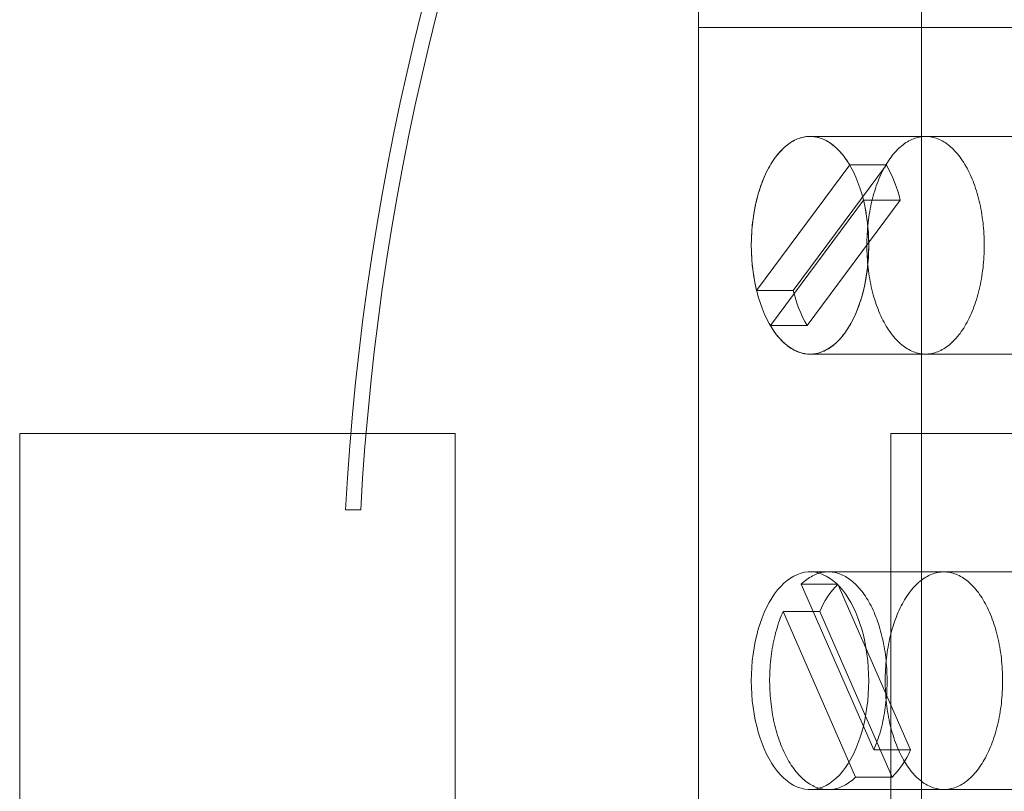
# Model space of a CAD drawing. Header units: inches. Extents: x 1 to 109, y 1 to 85.
# Tile 113 of 256: x 86.041 to 86.418, y 16.611 to 16.907. Entities that reach past the tile are written whole.
import ezdxf

# ---------------------------------------------------------------- set-up
doc = ezdxf.new("R2010")
doc.units = ezdxf.units.IN
doc.header["$MEASUREMENT"] = 0

msp = doc.modelspace()

# ---------------------------------------------------------------- linework, layer by layer
at = {"color": 7, "linetype": 'Continuous', "lineweight": 15, "ltscale": 5}
for p, q in [((86.30055455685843, 17.4035935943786), (86.30055455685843, 16.9035935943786)), ((86.38594581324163, 17.40359359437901), (86.38594581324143, 16.90359359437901)), ((86.30055455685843, 16.9035935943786), (86.41823891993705, 16.9035935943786)), ((86.38594581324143, 16.90359359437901), (86.30055455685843, 16.9035935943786)), ((86.30055455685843, 16.90359359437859), (86.30055455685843, 16.40359359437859)), ((86.38594581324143, 16.90359359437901), (86.57580743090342, 16.90359359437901)), ((86.38594581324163, 16.903593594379), (86.38594581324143, 16.403593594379)), ((86.3874607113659, 16.86192692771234), (86.34325018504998, 16.86192692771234)), ((86.48360106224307, 16.86192692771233), (86.34325018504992, 16.86192692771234)), ((86.35842094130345, 16.85099830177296), (86.32279608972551, 16.80300583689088)), ((86.37245602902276, 16.85099830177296), (86.33683117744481, 16.80300583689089)), ((86.37245602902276, 16.85099830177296), (86.35842094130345, 16.85099830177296)), ((86.32807942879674, 16.78952222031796), (86.36370428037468, 16.83751468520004)), ((86.34211451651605, 16.78952222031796), (86.37773936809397, 16.83751468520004)), ((86.37773936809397, 16.83751468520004), (86.36370428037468, 16.83751468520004)), ((86.33683117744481, 16.80300583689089), (86.32279608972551, 16.80300583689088)), ((86.34211451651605, 16.78952222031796), (86.32807942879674, 16.78952222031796)), ((86.34325018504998, 16.77859359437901), (86.3874607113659, 16.77859359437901)), ((86.34325018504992, 16.778593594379), (86.48360106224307, 16.778593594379)), ((86.04080915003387, 16.74827170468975), (86.20747581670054, 16.74827170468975)), ((86.04080915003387, 16.58160503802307), (86.04080915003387, 16.74827170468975)), ((86.20747581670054, 16.74827170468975), (86.20747581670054, 16.58160503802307)), ((86.3741424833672, 16.74827170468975), (86.54080915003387, 16.74827170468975)), ((86.3741424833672, 16.58160503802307), (86.3741424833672, 16.74827170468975)), ((86.16545938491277, 16.71893837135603), (86.17130152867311, 16.71893837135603)), ((86.48360106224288, 16.69526026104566), (86.34325018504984, 16.69526026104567)), ((86.39447825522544, 16.69526026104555), (86.35026772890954, 16.69526026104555)), ((86.35393954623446, 16.69056478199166), (86.33990445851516, 16.69056478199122)), ((86.36761641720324, 16.62711107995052), (86.33990445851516, 16.69056478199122)), ((86.38165150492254, 16.62711107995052), (86.35393954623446, 16.69056478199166)), ((86.34695412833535, 16.68007610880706), (86.33291904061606, 16.68007610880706)), ((86.33291904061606, 16.68007610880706), (86.3606309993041, 16.61662240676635)), ((86.34695412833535, 16.68007610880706), (86.37466608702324, 16.61662240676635)), ((86.38165150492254, 16.62711107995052), (86.36761641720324, 16.62711107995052)), ((86.37466608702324, 16.61662240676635), (86.3606309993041, 16.61662240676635)), ((86.34325018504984, 16.61192692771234), (86.48360106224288, 16.61192692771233)), ((86.35026772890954, 16.61192692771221), (86.39447825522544, 16.61192692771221))]:
    msp.add_line(p, q, dxfattribs=at)
at = {"color": 7, "linetype": 'Continuous', "lineweight": 15, "ltscale": 5, "flags": 128}
for points in [[(86.32077880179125, 16.82026026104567), (86.32082142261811, 16.82282529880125), (86.3209491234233, 16.82538060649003), (86.32116141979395, 16.82791649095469), (86.32145750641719, 16.83042333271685), (86.32183626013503, 16.83289162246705), (86.32229624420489, 16.8353119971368), (86.32283571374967, 16.83767527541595), (86.32345262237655, 16.8399724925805), (86.32414462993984, 16.8421949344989), (86.32490911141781, 16.84433417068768), (86.32574316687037, 16.84638208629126), (86.32664363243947, 16.84833091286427), (86.32760709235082, 16.85017325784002), (86.32862989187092, 16.85190213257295), (86.32970815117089, 16.85351097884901), (86.33083778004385, 16.85499369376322), (86.33201449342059, 16.85634465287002), (86.33323382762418, 16.85755873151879), (86.33449115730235, 16.85863132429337), (86.33578171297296, 16.85955836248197), (86.3371005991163, 16.8603363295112), (86.33844281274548, 16.86096227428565), (86.33980326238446, 16.86143382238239), (86.34117678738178, 16.86174918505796), (86.34255817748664, 16.86190716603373), (86.34394219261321, 16.86190716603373), (86.34532358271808, 16.86174918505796), (86.3466971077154, 16.86143382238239), (86.34805755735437, 16.86096227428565), (86.34939977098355, 16.8603363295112), (86.35071865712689, 16.85955836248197), (86.35200921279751, 16.85863132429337), (86.35326654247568, 16.85755873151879), (86.35448587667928, 16.85634465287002), (86.355662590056, 16.85499369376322), (86.35679221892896, 16.85351097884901), (86.35787047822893, 16.85190213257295), (86.35889327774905, 16.85017325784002), (86.35985673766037, 16.84833091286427), (86.36075720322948, 16.84638208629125), (86.36159125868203, 16.84433417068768), (86.36235574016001, 16.8421949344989), (86.3630477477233, 16.8399724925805), (86.3636646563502, 16.83767527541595), (86.36420412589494, 16.8353119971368), (86.36466410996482, 16.83289162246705), (86.36504286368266, 16.83042333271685), (86.3653389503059, 16.82791649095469), (86.36555124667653, 16.82538060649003), (86.36567894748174, 16.82282529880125), (86.36572156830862, 16.82026026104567), (86.36567894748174, 16.81769522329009), (86.36555124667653, 16.81513991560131), (86.3653389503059, 16.81260403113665), (86.36504286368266, 16.81009718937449), (86.36466410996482, 16.80762889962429), (86.36420412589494, 16.80520852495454), (86.3636646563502, 16.80284524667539), (86.3630477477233, 16.80054802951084), (86.36235574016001, 16.79832558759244), (86.36159125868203, 16.79618635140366), (86.36075720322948, 16.79413843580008), (86.35985673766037, 16.79218960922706), (86.35889327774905, 16.79034726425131), (86.35787047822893, 16.78861838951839), (86.35679221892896, 16.78700954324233), (86.355662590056, 16.78552682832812), (86.35448587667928, 16.78417586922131), (86.35326654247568, 16.78296179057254), (86.35200921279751, 16.78188919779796), (86.35071865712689, 16.78096215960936), (86.34939977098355, 16.78018419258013), (86.34805755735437, 16.77955824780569), (86.3466971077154, 16.77908669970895), (86.34532358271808, 16.77877133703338), (86.34394219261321, 16.77861335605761), (86.34255817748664, 16.77861335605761), (86.34117678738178, 16.77877133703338), (86.33980326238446, 16.77908669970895), (86.33844281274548, 16.77955824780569), (86.3371005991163, 16.78018419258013), (86.33578171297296, 16.78096215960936), (86.33449115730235, 16.78188919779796), (86.33323382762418, 16.78296179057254), (86.33201449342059, 16.78417586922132), (86.33083778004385, 16.78552682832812), (86.32970815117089, 16.78700954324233), (86.32862989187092, 16.78861838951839), (86.32760709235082, 16.79034726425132), (86.32664363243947, 16.79218960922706), (86.32574316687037, 16.79413843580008), (86.32490911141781, 16.79618635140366), (86.32414462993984, 16.79832558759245), (86.32345262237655, 16.80054802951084), (86.32283571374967, 16.80284524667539), (86.32229624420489, 16.80520852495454), (86.32183626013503, 16.80762889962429), (86.32145750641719, 16.81009718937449), (86.32116141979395, 16.81260403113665), (86.3209491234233, 16.81513991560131), (86.32082142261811, 16.81769522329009), (86.32077880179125, 16.82026026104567)], [(86.32279608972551, 16.80300583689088), (86.32256250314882, 16.80399144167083), (86.32234272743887, 16.80498790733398), (86.32213690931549, 16.8059945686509), (86.32194518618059, 16.80701075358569), (86.3217676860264, 16.80803578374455), (86.32160452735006, 16.80906897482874), (86.32145581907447, 16.81010963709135), (86.32132166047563, 16.81115707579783), (86.32120214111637, 16.81221059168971), (86.32109734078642, 16.81326948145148), (86.32100732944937, 16.8143330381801), (86.32093216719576, 16.81540055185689), (86.3208719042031, 16.81647130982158), (86.32082658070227, 16.81754459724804), (86.32079622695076, 16.8186196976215), (86.32078086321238, 16.8196958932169), (86.32078049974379, 16.82077246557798), (86.32079513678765, 16.82184869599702), (86.32082476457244, 16.82292386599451), (86.32086936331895, 16.82399725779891), (86.32092890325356, 16.82506815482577), (86.32100334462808, 16.82613584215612), (86.32109263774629, 16.82719960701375), (86.32119672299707, 16.82825873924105), (86.32131553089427, 16.82931253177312), (86.32144898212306, 16.83036028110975), (86.32159698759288, 16.83140128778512), (86.32175944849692, 16.83243485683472), (86.32193625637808, 16.83346029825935), (86.32212729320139, 16.83447692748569), (86.32233243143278, 16.83548406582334), (86.32255153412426, 16.83648104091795), (86.32278445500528, 16.83746718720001), (86.32303103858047, 16.8384418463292), (86.32329112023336, 16.83940436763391), (86.32356452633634, 16.84035410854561), (86.3238510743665, 16.84129043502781), (86.32415057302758, 16.84221272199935), (86.32446282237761, 16.84312035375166), (86.32478761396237, 16.8440127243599), (86.32512473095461, 16.84488923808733), (86.32547394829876, 16.84574930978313), (86.32583503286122, 16.84659236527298), (86.32620774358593, 16.8474178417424), (86.32659183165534, 16.84822518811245), (86.32698704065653, 16.84901386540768), (86.32739310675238, 16.84978334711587), (86.32780975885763, 16.85053311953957), (86.32823671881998, 16.85126268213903), (86.3286737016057, 16.85197154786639), (86.32912041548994, 16.85265924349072), (86.32957656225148, 16.85332530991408), (86.33004183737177, 16.85396930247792), (86.33051593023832, 16.85459079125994), (86.33099852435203, 16.85518936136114), (86.33148929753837, 16.85576461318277), (86.33198792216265, 16.85631616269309), (86.3324940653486, 16.85684364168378), (86.33300738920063, 16.85734669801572), (86.33352755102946, 16.85782499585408), (86.33405420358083, 16.85827821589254), (86.33458699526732, 16.85870605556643), (86.33512557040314, 16.85910822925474), (86.33566956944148, 16.85948446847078), (86.33621862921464, 16.85983452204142), (86.33677238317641, 16.8601581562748), (86.3373304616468, 16.86045515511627), (86.3378924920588, 16.86072532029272), (86.33845809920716, 16.86096847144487), (86.33902690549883, 16.86118444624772), (86.33959853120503, 16.86137310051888), (86.34017259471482, 16.86153430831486), (86.34074871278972, 16.86166796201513), (86.34132650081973, 16.86177397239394), (86.34190557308, 16.86185226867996), (86.34248554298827, 16.86190279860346), (86.34306602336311, 16.86192552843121), (86.34364662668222, 16.86192044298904), (86.34422696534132, 16.86188754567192), (86.34480665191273, 16.86182685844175), (86.34538529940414, 16.86173842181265), (86.34596252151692, 16.86162229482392), (86.346537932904, 16.86147855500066), (86.3471111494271, 16.86130729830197), (86.34768178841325, 16.86110863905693), (86.3482494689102, 16.86088270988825), (86.34881381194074, 16.86062966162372), (86.34937444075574, 16.86034966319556), (86.34993098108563, 16.86004290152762), (86.35048306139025, 16.85970958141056), (86.35103031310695, 16.85934992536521), (86.3515723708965, 16.85896417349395), (86.3521088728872, 16.85855258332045), (86.35263946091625, 16.85811542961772), (86.35316378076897, 16.85765300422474), (86.35368148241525, 16.85716561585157), (86.35419222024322, 16.85665358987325), (86.35469565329, 16.85611726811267), (86.35519144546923, 16.85555700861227), (86.35567926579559, 16.85497318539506), (86.35615878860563, 16.85436618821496), (86.35662969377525, 16.85373642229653), (86.3570916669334, 16.85308430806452), (86.35754439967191, 16.85241028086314), (86.35798758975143, 16.85171479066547), (86.35842094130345, 16.85099830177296)], [(86.40066905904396, 16.78655121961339), (86.40018864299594, 16.78592166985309), (86.39969950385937, 16.78531565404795), (86.39920197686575, 16.78473358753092), (86.39869640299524, 16.78417586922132), (86.39818312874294, 16.78364288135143), (86.39766250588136, 16.78313498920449), (86.3971348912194, 16.78265254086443), (86.39660064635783, 16.78219586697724), (86.39606013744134, 16.78176528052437), (86.39551373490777, 16.78136107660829), (86.39496181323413, 16.78098353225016), (86.39440475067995, 16.78063290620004), (86.3938429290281, 16.7803094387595), (86.39327673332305, 16.78001335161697), (86.39270655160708, 16.77974484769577), (86.39213277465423, 16.7795041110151), (86.39155579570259, 16.77929130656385), (86.3909760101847, 16.77910658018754), (86.39039381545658, 16.77895005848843), (86.38980961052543, 16.77882184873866), (86.38922379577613, 16.77872203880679), (86.38863677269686, 16.77865069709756), (86.38804894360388, 16.77860787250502), (86.3874607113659, 16.77859359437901), (86.38687247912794, 16.77860787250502), (86.38628465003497, 16.77865069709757), (86.38569762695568, 16.77872203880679), (86.38511181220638, 16.77882184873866), (86.38452760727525, 16.77895005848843), (86.38394541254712, 16.77910658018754), (86.38336562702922, 16.77929130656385), (86.38278864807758, 16.7795041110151), (86.38221487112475, 16.77974484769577), (86.38164468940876, 16.78001335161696), (86.38107849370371, 16.7803094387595), (86.38051667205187, 16.78063290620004), (86.37995960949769, 16.78098353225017), (86.37940768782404, 16.78136107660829), (86.37886128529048, 16.78176528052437), (86.37832077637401, 16.78219586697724), (86.37778653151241, 16.78265254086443), (86.37725891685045, 16.78313498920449), (86.37673829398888, 16.78364288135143), (86.37622501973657, 16.78417586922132), (86.37571944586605, 16.78473358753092), (86.37522191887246, 16.78531565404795), (86.37473277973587, 16.78592166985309), (86.37425236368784, 16.78655121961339), (86.37378099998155, 16.78720387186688), (86.37331901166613, 16.78787917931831), (86.37286671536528, 16.78857667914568), (86.3724244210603, 16.78929589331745), (86.37199243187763, 16.79003632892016), (86.37157104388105, 16.79079747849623), (86.37116054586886, 16.79157882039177), (86.37076121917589, 16.79237981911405), (86.37037333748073, 16.79319992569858), (86.36999716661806, 16.79403857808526), (86.36963296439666, 16.79489520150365), (86.36928098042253, 16.79576920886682), (86.36894145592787, 16.79666000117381), (86.36861462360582, 16.79756696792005), (86.36830070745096, 16.79848948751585), (86.3679999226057, 16.79942692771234), (86.367712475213, 16.80037864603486), (86.36743856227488, 16.8013439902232), (86.36717837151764, 16.80232229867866), (86.366932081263, 16.80331290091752), (86.36669986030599, 16.80431511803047), (86.36648186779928, 16.80532826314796), (86.36627825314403, 16.80635164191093), (86.36608915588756, 16.80738455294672), (86.3659147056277, 16.80842628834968), (86.3657550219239, 16.8094761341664), (86.36561021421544, 16.81053337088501), (86.36548038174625, 16.81159727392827), (86.36536561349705, 16.81266711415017), (86.36526598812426, 16.81374215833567), (86.36518157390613, 16.81482166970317), (86.36511242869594, 16.81590490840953), (86.36505859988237, 16.81699113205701), (86.365020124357, 16.81807959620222), (86.36499702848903, 16.81916955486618), (86.36498932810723, 16.82026026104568), (86.36499702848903, 16.82135096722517), (86.365020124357, 16.82244092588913), (86.36505859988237, 16.82352939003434), (86.36511242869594, 16.82461561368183), (86.36518157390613, 16.82569885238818), (86.36526598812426, 16.82677836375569), (86.36536561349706, 16.82785340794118), (86.36548038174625, 16.82892324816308), (86.36561021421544, 16.82998715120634), (86.3657550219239, 16.83104438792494), (86.3659147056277, 16.83209423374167), (86.36608915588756, 16.83313596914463), (86.36627825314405, 16.83416888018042), (86.36648186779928, 16.8351922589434), (86.36669986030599, 16.83620540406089), (86.366932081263, 16.83720762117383), (86.36717837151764, 16.83819822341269), (86.36743856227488, 16.83917653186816), (86.367712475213, 16.8401418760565), (86.3679999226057, 16.84109359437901), (86.36830070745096, 16.84203103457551), (86.36861462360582, 16.8429535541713), (86.36894145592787, 16.84386052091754), (86.36928098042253, 16.84475131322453), (86.36963296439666, 16.84562532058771), (86.36999716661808, 16.84648194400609), (86.37037333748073, 16.84732059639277), (86.3707612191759, 16.84814070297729), (86.37116054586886, 16.84894170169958), (86.37157104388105, 16.84972304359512), (86.37199243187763, 16.85048419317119), (86.3724244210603, 16.8512246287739), (86.37286671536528, 16.85194384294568), (86.37331901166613, 16.85264134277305), (86.37378099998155, 16.85331665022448), (86.37425236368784, 16.85396930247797), (86.37473277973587, 16.85459885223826), (86.37522191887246, 16.8552048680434), (86.37571944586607, 16.85578693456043), (86.37622501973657, 16.85634465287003), (86.37673829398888, 16.85687764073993), (86.37725891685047, 16.85738553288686), (86.37778653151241, 16.85786798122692), (86.37832077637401, 16.85832465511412), (86.37886128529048, 16.85875524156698), (86.37940768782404, 16.85915944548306), (86.37995960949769, 16.85953698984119), (86.38051667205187, 16.85988761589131), (86.38107849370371, 16.86021108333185), (86.38164468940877, 16.86050717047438), (86.38221487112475, 16.86077567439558), (86.38278864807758, 16.86101641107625), (86.38336562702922, 16.86122921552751), (86.38394541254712, 16.86141394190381), (86.38452760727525, 16.86157046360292), (86.38511181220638, 16.86169867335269), (86.38569762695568, 16.86179848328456), (86.38628465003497, 16.86186982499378), (86.38687247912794, 16.86191264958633), (86.3874607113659, 16.86192692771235), (86.38804894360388, 16.86191264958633), (86.38863677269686, 16.86186982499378), (86.38922379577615, 16.86179848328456), (86.38980961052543, 16.86169867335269), (86.39039381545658, 16.86157046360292), (86.3909760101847, 16.86141394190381), (86.39155579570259, 16.86122921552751), (86.39213277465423, 16.86101641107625), (86.39270655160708, 16.86077567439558), (86.39327673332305, 16.86050717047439), (86.3938429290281, 16.86021108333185), (86.39440475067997, 16.85988761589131), (86.39496181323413, 16.85953698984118), (86.39551373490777, 16.85915944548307), (86.39606013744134, 16.85875524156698), (86.39660064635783, 16.85832465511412), (86.3971348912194, 16.85786798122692), (86.39766250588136, 16.85738553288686), (86.39818312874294, 16.85687764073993), (86.39869640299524, 16.85634465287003), (86.39920197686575, 16.85578693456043), (86.39969950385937, 16.8552048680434), (86.40018864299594, 16.85459885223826), (86.40066905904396, 16.85396930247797), (86.40114042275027, 16.85331665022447), (86.4016024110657, 16.85264134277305), (86.40205470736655, 16.85194384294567), (86.40249700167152, 16.8512246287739), (86.40292899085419, 16.85048419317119), (86.40335037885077, 16.84972304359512), (86.40376087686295, 16.84894170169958), (86.40416020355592, 16.8481407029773), (86.40454808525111, 16.84732059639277), (86.40492425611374, 16.84648194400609), (86.40528845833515, 16.8456253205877), (86.4056404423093, 16.84475131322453), (86.40597996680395, 16.84386052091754), (86.40630679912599, 16.8429535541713), (86.40662071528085, 16.84203103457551), (86.4069215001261, 16.84109359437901), (86.40720894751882, 16.8401418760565), (86.40748286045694, 16.83917653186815), (86.40774305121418, 16.83819822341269), (86.40798934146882, 16.83720762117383), (86.40822156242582, 16.83620540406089), (86.40843955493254, 16.83519225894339), (86.40864316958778, 16.83416888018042), (86.40883226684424, 16.83313596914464), (86.40900671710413, 16.83209423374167), (86.4091664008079, 16.83104438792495), (86.40931120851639, 16.82998715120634), (86.40944104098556, 16.82892324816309), (86.40955580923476, 16.82785340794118), (86.40965543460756, 16.82677836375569), (86.4097398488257, 16.82569885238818), (86.40980899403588, 16.82461561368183), (86.40986282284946, 16.82352939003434), (86.40990129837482, 16.82244092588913), (86.40992439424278, 16.82135096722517), (86.4099320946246, 16.82026026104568), (86.40992439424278, 16.81916955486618), (86.40990129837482, 16.81807959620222), (86.40986282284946, 16.81699113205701), (86.40980899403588, 16.81590490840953), (86.4097398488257, 16.81482166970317), (86.40965543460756, 16.81374215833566), (86.40955580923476, 16.81266711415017), (86.40944104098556, 16.81159727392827), (86.40931120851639, 16.81053337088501), (86.4091664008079, 16.80947613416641), (86.40900671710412, 16.80842628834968), (86.40883226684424, 16.80738455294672), (86.40864316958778, 16.80635164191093), (86.40843955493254, 16.80532826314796), (86.40822156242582, 16.80431511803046), (86.40798934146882, 16.80331290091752), (86.40774305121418, 16.80232229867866), (86.40748286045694, 16.80134399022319), (86.40720894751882, 16.80037864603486), (86.4069215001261, 16.79942692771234), (86.40662071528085, 16.79848948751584), (86.40630679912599, 16.79756696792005), (86.40597996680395, 16.79666000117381), (86.4056404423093, 16.79576920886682), (86.40528845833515, 16.79489520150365), (86.40492425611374, 16.79403857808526), (86.40454808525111, 16.79319992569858), (86.40416020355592, 16.79237981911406), (86.40376087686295, 16.79157882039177), (86.40335037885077, 16.79079747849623), (86.40292899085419, 16.79003632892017), (86.40249700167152, 16.78929589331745), (86.40205470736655, 16.78857667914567), (86.4016024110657, 16.7878791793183), (86.40114042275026, 16.78720387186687), (86.40066905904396, 16.78655121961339)], [(86.36370428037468, 16.83751468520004), (86.36393786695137, 16.8365290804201), (86.36415764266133, 16.83553261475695), (86.36436346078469, 16.83452595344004), (86.36455518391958, 16.83350976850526), (86.36473268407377, 16.8324847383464), (86.3648958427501, 16.83145154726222), (86.36504455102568, 16.83041088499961), (86.3651787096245, 16.82936344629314), (86.36529822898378, 16.82830993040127), (86.3654030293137, 16.82725104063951), (86.36549304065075, 16.82618748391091), (86.36556820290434, 16.82511997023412), (86.365628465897, 16.82404921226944), (86.36567378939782, 16.82297592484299), (86.36570414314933, 16.82190082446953), (86.3657195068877, 16.82082462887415), (86.36571987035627, 16.81974805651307), (86.36570523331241, 16.81867182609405), (86.36567560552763, 16.81759665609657), (86.36563100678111, 16.81652326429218), (86.36557146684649, 16.81545236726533), (86.36549702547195, 16.814384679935), (86.36540773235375, 16.81332091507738), (86.36530364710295, 16.81226178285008), (86.36518483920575, 16.81120799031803), (86.36505138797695, 16.81016024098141), (86.36490338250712, 16.80911923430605), (86.36474092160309, 16.80808566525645), (86.36456411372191, 16.80706022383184), (86.36437307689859, 16.80604359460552), (86.3641679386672, 16.80503645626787), (86.3639488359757, 16.80403948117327), (86.36371591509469, 16.80305333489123), (86.3634693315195, 16.80207867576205), (86.36320924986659, 16.80111615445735), (86.36293584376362, 16.80016641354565), (86.36264929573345, 16.79923008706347), (86.36234979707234, 16.79830780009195), (86.36203754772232, 16.79740016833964), (86.36171275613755, 16.79650779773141), (86.36137563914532, 16.79563128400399), (86.36102642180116, 16.7947712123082), (86.3606653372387, 16.79392815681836), (86.36029262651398, 16.79310268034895), (86.35990853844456, 16.7922953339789), (86.35951332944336, 16.79150665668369), (86.35910726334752, 16.79073717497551), (86.35869061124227, 16.78998740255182), (86.35826365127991, 16.78925783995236), (86.35782666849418, 16.78854897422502), (86.35737995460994, 16.78786127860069), (86.3569238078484, 16.78719521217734), (86.3564585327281, 16.78655121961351), (86.35598443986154, 16.78592973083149), (86.35550184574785, 16.7853311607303), (86.3550110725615, 16.78475590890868), (86.35451244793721, 16.78420435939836), (86.35400630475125, 16.78367688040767), (86.3534929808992, 16.78317382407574), (86.35297281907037, 16.78269552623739), (86.35244616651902, 16.78224230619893), (86.35191337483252, 16.78181446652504), (86.3513747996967, 16.78141229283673), (86.35083080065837, 16.7810360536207), (86.3502817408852, 16.78068600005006), (86.34972798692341, 16.78036236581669), (86.34916990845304, 16.78006536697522), (86.34860787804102, 16.77979520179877), (86.34804227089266, 16.77955205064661), (86.347473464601, 16.77933607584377), (86.3469018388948, 16.77914742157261), (86.34632777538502, 16.77898621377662), (86.3457516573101, 16.77885256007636), (86.34517386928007, 16.77874654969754), (86.34459479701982, 16.77866825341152), (86.34401482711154, 16.77861772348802), (86.34343434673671, 16.77859499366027), (86.34285374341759, 16.77860007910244), (86.3422734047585, 16.77863297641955), (86.34169371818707, 16.77869366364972), (86.34111507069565, 16.77878210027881), (86.34053784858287, 16.77889822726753), (86.3399624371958, 16.77904196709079), (86.3393892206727, 16.77921322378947), (86.33881858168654, 16.7794118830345), (86.3382509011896, 16.77963781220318), (86.33768655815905, 16.7798908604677), (86.33712592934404, 16.78017085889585), (86.33656938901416, 16.7804776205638), (86.33601730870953, 16.78081094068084), (86.33547005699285, 16.78117059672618), (86.33492799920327, 16.78155634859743), (86.33439149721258, 16.78196793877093), (86.33386090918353, 16.78240509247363), (86.3333365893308, 16.78286751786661), (86.33281888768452, 16.78335490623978), (86.33230814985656, 16.78386693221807), (86.33180471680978, 16.78440325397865), (86.33130892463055, 16.78496351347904), (86.33082110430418, 16.78554733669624), (86.33034158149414, 16.78615433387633), (86.32987067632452, 16.78678409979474), (86.32940870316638, 16.78743621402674), (86.32895597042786, 16.78811024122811), (86.32851278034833, 16.78880573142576), (86.32807942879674, 16.78952222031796)], [(86.32077880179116, 16.653593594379), (86.32082142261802, 16.65615863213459), (86.32094912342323, 16.65871393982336), (86.32116141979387, 16.66124982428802), (86.3214575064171, 16.66375666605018), (86.32183626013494, 16.66622495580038), (86.32229624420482, 16.66864533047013), (86.32283571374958, 16.67100860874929), (86.32345262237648, 16.67330582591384), (86.32414462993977, 16.67552826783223), (86.32490911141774, 16.67766750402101), (86.32574316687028, 16.67971541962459), (86.32664363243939, 16.68166424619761), (86.32760709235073, 16.68350659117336), (86.32862989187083, 16.68523546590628), (86.3297081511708, 16.68684431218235), (86.33083778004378, 16.68832702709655), (86.3320144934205, 16.68967798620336), (86.3332338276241, 16.69089206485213), (86.33449115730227, 16.69196465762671), (86.33578171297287, 16.69289169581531), (86.33710059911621, 16.69366966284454), (86.3384428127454, 16.69429560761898), (86.33980326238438, 16.69476715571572), (86.34117678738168, 16.6950825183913), (86.34255817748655, 16.69524049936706), (86.34394219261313, 16.69524049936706), (86.345323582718, 16.6950825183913), (86.3466971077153, 16.69476715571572), (86.34805755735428, 16.69429560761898), (86.34939977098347, 16.69366966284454), (86.3507186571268, 16.69289169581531), (86.35200921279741, 16.69196465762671), (86.3532665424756, 16.69089206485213), (86.35448587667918, 16.68967798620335), (86.35566259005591, 16.68832702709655), (86.35679221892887, 16.68684431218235), (86.35787047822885, 16.68523546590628), (86.35889327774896, 16.68350659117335), (86.3598567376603, 16.68166424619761), (86.36075720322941, 16.67971541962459), (86.36159125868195, 16.67766750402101), (86.36235574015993, 16.67552826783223), (86.3630477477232, 16.67330582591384), (86.3636646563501, 16.67100860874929), (86.36420412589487, 16.66864533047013), (86.36466410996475, 16.66622495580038), (86.36504286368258, 16.66375666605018), (86.36533895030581, 16.66124982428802), (86.36555124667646, 16.65871393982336), (86.36567894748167, 16.65615863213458), (86.36572156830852, 16.653593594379), (86.36567894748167, 16.65102855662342), (86.36555124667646, 16.64847324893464), (86.36533895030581, 16.64593736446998), (86.36504286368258, 16.64343052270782), (86.36466410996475, 16.64096223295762), (86.36420412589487, 16.63854185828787), (86.3636646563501, 16.63617858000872), (86.3630477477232, 16.63388136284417), (86.36235574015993, 16.63165892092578), (86.36159125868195, 16.62951968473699), (86.36075720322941, 16.62747176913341), (86.3598567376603, 16.62552294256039), (86.35889327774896, 16.62368059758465), (86.35787047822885, 16.62195172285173), (86.35679221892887, 16.62034287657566), (86.35566259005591, 16.61886016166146), (86.35448587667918, 16.61750920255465), (86.3532665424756, 16.61629512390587), (86.35200921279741, 16.6152225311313), (86.3507186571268, 16.6142954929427), (86.34939977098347, 16.61351752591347), (86.34805755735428, 16.61289158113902), (86.3466971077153, 16.61242003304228), (86.345323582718, 16.61210467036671), (86.34394219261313, 16.61194668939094), (86.34255817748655, 16.61194668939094), (86.34117678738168, 16.61210467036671), (86.33980326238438, 16.61242003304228), (86.3384428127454, 16.61289158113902), (86.33710059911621, 16.61351752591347), (86.33578171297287, 16.6142954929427), (86.33449115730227, 16.6152225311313), (86.3332338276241, 16.61629512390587), (86.3320144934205, 16.61750920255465), (86.33083778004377, 16.61886016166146), (86.3297081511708, 16.62034287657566), (86.32862989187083, 16.62195172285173), (86.32760709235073, 16.62368059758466), (86.32664363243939, 16.62552294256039), (86.32574316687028, 16.62747176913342), (86.32490911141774, 16.62951968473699), (86.32414462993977, 16.63165892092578), (86.32345262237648, 16.63388136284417), (86.32283571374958, 16.63617858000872), (86.32229624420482, 16.63854185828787), (86.32183626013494, 16.64096223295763), (86.3214575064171, 16.64343052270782), (86.32116141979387, 16.64593736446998), (86.32094912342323, 16.64847324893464), (86.32082142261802, 16.65102855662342), (86.32077880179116, 16.653593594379)], [(86.33990445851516, 16.69056478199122), (86.34042305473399, 16.69104888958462), (86.340948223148, 16.69150799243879), (86.34147961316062, 16.69194178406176), (86.34201687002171, 16.69234997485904), (86.34255963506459, 16.69273229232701), (86.34310754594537, 16.69308848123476), (86.34366023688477, 16.69341830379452), (86.34421733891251, 16.69372153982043), (86.34477848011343, 16.69399798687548), (86.34534328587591, 16.69424746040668), (86.34591137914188, 16.69446979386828), (86.34648238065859, 16.69466483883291), (86.34705590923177, 16.69483246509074), (86.3476315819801, 16.69497256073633), (86.34820901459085, 16.69508503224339), (86.34878782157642, 16.69516980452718), (86.34936761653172, 16.69522682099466), (86.34994801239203, 16.69525604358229), (86.35052862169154, 16.69525745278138), (86.35110905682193, 16.69523104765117), (86.35168893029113, 16.69517684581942), (86.35226785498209, 16.69509488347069), (86.35284544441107, 16.69498521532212), (86.35342131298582, 16.69484791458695), (86.35399507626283, 16.69468307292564), (86.35456635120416, 16.69449080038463), (86.35513475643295, 16.69427122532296), (86.35569991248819, 16.69402449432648), (86.356261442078, 16.69375077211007), (86.35681897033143, 16.69345024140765), (86.35737212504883, 16.69312310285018), (86.35792053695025, 16.69276957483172), (86.35846383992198, 16.69238989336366), (86.359001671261, 16.69198431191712), (86.35953367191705, 16.69155310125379), (86.36005948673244, 16.69109654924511), (86.36057876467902, 16.69061496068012), (86.3610911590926, 16.69010865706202), (86.36159632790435, 16.68957797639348), (86.36209393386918, 16.68902327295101), (86.36258364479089, 16.68844491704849), (86.36306513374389, 16.68784329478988), (86.36353807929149, 16.68721880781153), (86.36400216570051, 16.68657187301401), (86.36445708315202, 16.68590292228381), (86.36490252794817, 16.68521240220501), (86.36533820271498, 16.68450077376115), (86.36576381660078, 16.68376851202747), (86.36617908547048, 16.68301610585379), (86.3665837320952, 16.68224405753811), (86.36697748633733, 16.68145288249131), (86.36736008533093, 16.68064310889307), (86.36773127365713, 16.67981527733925), (86.36809080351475, 16.678969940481), (86.36843843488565, 16.67810766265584), (86.36877393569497, 16.67722901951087), (86.3690970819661, 16.67633459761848), (86.3694076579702, 16.67542499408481), (86.36970545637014, 16.67450081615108), (86.36999027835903, 16.6735626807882), (86.37026193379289, 16.67261121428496), (86.37052024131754, 16.67164705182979), (86.37076502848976, 16.67067083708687), (86.37099613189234, 16.66968322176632), (86.37121339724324, 16.66868486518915), (86.3714166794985, 16.66767643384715), (86.37160584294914, 16.66665860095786), (86.37178076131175, 16.66563204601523), (86.37194131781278, 16.66459745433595), (86.3720874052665, 16.66355551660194), (86.37221892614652, 16.66250692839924), (86.37233579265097, 16.66145238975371), (86.37243792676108, 16.66039260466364), (86.37252526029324, 16.65932828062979), (86.37259773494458, 16.65826012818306), (86.37265530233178, 16.65718886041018), (86.37269792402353, 16.65611519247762), (86.37272557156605, 16.65503984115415), (86.37273822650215, 16.6539635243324), (86.37273588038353, 16.65288696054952), (86.37271853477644, 16.65181086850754), (86.37268620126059, 16.65073596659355), (86.37263890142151, 16.64966297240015), (86.37257666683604, 16.64859260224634), (86.37249953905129, 16.64752557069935), (86.37240756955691, 16.64646259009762), (86.37230081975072, 16.64540437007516), (86.3721793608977, 16.64435161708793), (86.37204327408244, 16.64330503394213), (86.37189265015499, 16.64226531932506), (86.37172758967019, 16.64123316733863), (86.3715482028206, 16.64020926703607), (86.37135460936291, 16.63919430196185), (86.37114693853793, 16.63818894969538), (86.37092532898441, 16.63719388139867), (86.37068992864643, 16.63620976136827), (86.37044089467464, 16.63523724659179), (86.37017839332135, 16.63427698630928), (86.36990259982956, 16.63332962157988), (86.36961369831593, 16.63239578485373), (86.36931188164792, 16.63147609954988), (86.36899735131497, 16.63057117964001), (86.36867031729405, 16.62968162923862), (86.36833099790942, 16.62880804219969), (86.36797961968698, 16.62795100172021), (86.36761641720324, 16.62711107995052)], [(86.37701471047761, 16.62737191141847), (86.3766505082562, 16.62822853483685), (86.37629852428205, 16.62910254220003), (86.3759589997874, 16.62999333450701), (86.37563216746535, 16.63090030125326), (86.3753182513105, 16.63182282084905), (86.37501746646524, 16.63276026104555), (86.37473001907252, 16.63371197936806), (86.37445610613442, 16.6346773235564), (86.37419591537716, 16.63565563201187), (86.37394962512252, 16.63664623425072), (86.37371740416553, 16.63764845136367), (86.37349941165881, 16.63866159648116), (86.37329579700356, 16.63968497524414), (86.3731066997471, 16.64071788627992), (86.37293224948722, 16.64175962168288), (86.37277256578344, 16.64280946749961), (86.37262775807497, 16.64386670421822), (86.3724979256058, 16.64493060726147), (86.3723831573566, 16.64600044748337), (86.37228353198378, 16.64707549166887), (86.37219911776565, 16.64815500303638), (86.37212997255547, 16.64923824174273), (86.3720761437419, 16.65032446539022), (86.37203766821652, 16.65141292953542), (86.37201457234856, 16.65250288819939), (86.37200687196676, 16.65359359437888), (86.37201457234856, 16.65468430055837), (86.37203766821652, 16.65577425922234), (86.3720761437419, 16.65686272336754), (86.37212997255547, 16.65794894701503), (86.37219911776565, 16.65903218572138), (86.37228353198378, 16.66011169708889), (86.3723831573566, 16.66118674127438), (86.3724979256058, 16.66225658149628), (86.37262775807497, 16.66332048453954), (86.37277256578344, 16.66437772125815), (86.37293224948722, 16.66542756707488), (86.3731066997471, 16.66646930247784), (86.37329579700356, 16.66750221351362), (86.37349941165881, 16.6685255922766), (86.37371740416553, 16.66953873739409), (86.37394962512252, 16.67054095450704), (86.37419591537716, 16.67153155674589), (86.37445610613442, 16.67250986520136), (86.37473001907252, 16.67347520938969), (86.37501746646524, 16.67442692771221), (86.3753182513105, 16.67536436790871), (86.37563216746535, 16.6762868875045), (86.3759589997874, 16.67719385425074), (86.37629852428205, 16.67808464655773), (86.37665050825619, 16.67895865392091), (86.37701471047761, 16.67981527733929), (86.37739088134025, 16.68065392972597), (86.37777876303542, 16.6814740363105), (86.3781780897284, 16.68227503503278), (86.37858858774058, 16.68305637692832), (86.37900997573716, 16.68381752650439), (86.37944196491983, 16.6845579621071), (86.3798842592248, 16.68527717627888), (86.38033655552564, 16.68597467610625), (86.38079854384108, 16.68664998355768), (86.38126990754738, 16.68730263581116), (86.3817503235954, 16.68793218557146), (86.38223946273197, 16.6885382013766), (86.3827369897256, 16.68912026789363), (86.3832425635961, 16.68967798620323), (86.38375583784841, 16.69021097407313), (86.38427646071, 16.69071886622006), (86.38480407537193, 16.69120131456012), (86.38533832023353, 16.69165798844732), (86.38587882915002, 16.69208857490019), (86.38642523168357, 16.69249277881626), (86.38697715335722, 16.69287032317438), (86.38753421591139, 16.69322094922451), (86.38809603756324, 16.69354441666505), (86.38866223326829, 16.69384050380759), (86.38923241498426, 16.69410900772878), (86.38980619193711, 16.69434974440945), (86.39038317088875, 16.69456254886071), (86.39096295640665, 16.69474727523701), (86.39154515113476, 16.69490379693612), (86.39212935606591, 16.69503200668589), (86.39271517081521, 16.69513181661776), (86.39330219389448, 16.69520315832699), (86.39389002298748, 16.69524598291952), (86.39447825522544, 16.69526026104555), (86.39506648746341, 16.69524598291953), (86.39565431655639, 16.69520315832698), (86.39624133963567, 16.69513181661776), (86.39682715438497, 16.69503200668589), (86.39741135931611, 16.69490379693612), (86.39799355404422, 16.69474727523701), (86.39857333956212, 16.69456254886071), (86.39915031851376, 16.69434974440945), (86.3997240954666, 16.69410900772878), (86.40029427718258, 16.69384050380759), (86.40086047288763, 16.69354441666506), (86.40142229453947, 16.69322094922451), (86.40197935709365, 16.69287032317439), (86.4025312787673, 16.69249277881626), (86.40307768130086, 16.69208857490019), (86.40361819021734, 16.69165798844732), (86.40415243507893, 16.69120131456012), (86.40468004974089, 16.69071886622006), (86.40520067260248, 16.69021097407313), (86.40571394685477, 16.68967798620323), (86.40621952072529, 16.68912026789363), (86.4067170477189, 16.68853820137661), (86.40720618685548, 16.68793218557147), (86.4076866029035, 16.68730263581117), (86.40815796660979, 16.68664998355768), (86.40861995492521, 16.68597467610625), (86.40907225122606, 16.68527717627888), (86.40951454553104, 16.6845579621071), (86.40994653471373, 16.68381752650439), (86.4103679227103, 16.68305637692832), (86.41077842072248, 16.68227503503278), (86.41117774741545, 16.6814740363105), (86.41156562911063, 16.68065392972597), (86.41194179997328, 16.67981527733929), (86.41230600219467, 16.67895865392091), (86.41265798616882, 16.67808464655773), (86.41299751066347, 16.67719385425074), (86.41332434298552, 16.6762868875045), (86.41363825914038, 16.67536436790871), (86.41393904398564, 16.67442692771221), (86.41422649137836, 16.67347520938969), (86.41450040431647, 16.67250986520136), (86.4147605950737, 16.67153155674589), (86.41500688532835, 16.67054095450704), (86.41523910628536, 16.66953873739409), (86.41545709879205, 16.6685255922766), (86.41566071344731, 16.66750221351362), (86.41584981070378, 16.66646930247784), (86.41602426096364, 16.66542756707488), (86.41618394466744, 16.66437772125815), (86.4163287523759, 16.66332048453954), (86.41645858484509, 16.66225658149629), (86.4165733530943, 16.66118674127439), (86.41667297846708, 16.66011169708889), (86.41675739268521, 16.65903218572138), (86.4168265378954, 16.65794894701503), (86.41688036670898, 16.65686272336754), (86.41691884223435, 16.65577425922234), (86.41694193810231, 16.65468430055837), (86.41694963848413, 16.65359359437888), (86.41694193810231, 16.65250288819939), (86.41691884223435, 16.65141292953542), (86.41688036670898, 16.65032446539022), (86.4168265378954, 16.64923824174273), (86.41675739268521, 16.64815500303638), (86.41667297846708, 16.64707549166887), (86.4165733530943, 16.64600044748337), (86.41645858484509, 16.64493060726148), (86.41632875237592, 16.64386670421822), (86.41618394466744, 16.64280946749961), (86.41602426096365, 16.64175962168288), (86.41584981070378, 16.64071788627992), (86.41566071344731, 16.63968497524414), (86.41545709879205, 16.63866159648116), (86.41523910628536, 16.63764845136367), (86.41500688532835, 16.63664623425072), (86.4147605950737, 16.63565563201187), (86.41450040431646, 16.6346773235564), (86.41422649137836, 16.63371197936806), (86.41393904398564, 16.63276026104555), (86.41363825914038, 16.63182282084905), (86.41332434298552, 16.63090030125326), (86.41299751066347, 16.62999333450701), (86.41265798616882, 16.62910254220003), (86.41230600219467, 16.62822853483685), (86.41194179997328, 16.62737191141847), (86.41156562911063, 16.62653325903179), (86.41117774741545, 16.62571315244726), (86.41077842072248, 16.62491215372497), (86.4103679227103, 16.62413081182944), (86.40994653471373, 16.62336966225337), (86.40951454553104, 16.62262922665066), (86.40907225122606, 16.62191001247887), (86.40861995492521, 16.62121251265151), (86.40815796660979, 16.62053720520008), (86.40768660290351, 16.61988455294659), (86.40720618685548, 16.61925500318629), (86.4067170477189, 16.61864898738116), (86.40621952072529, 16.61806692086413), (86.40571394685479, 16.61750920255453), (86.40520067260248, 16.61697621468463), (86.40468004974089, 16.6164683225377), (86.40415243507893, 16.61598587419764), (86.40361819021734, 16.61552920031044), (86.40307768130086, 16.61509861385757), (86.4025312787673, 16.6146944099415), (86.40197935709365, 16.61431686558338), (86.40142229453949, 16.61396623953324), (86.40086047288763, 16.61364277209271), (86.40029427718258, 16.61334668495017), (86.39972409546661, 16.61307818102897), (86.39915031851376, 16.6128374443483), (86.39857333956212, 16.61262463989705), (86.39799355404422, 16.61243991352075), (86.39741135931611, 16.61228339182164), (86.39682715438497, 16.61215518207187), (86.39624133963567, 16.61205537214), (86.39565431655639, 16.61198403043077), (86.39506648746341, 16.61194120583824), (86.39447825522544, 16.61192692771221), (86.39389002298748, 16.61194120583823), (86.39330219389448, 16.61198403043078), (86.39271517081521, 16.61205537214), (86.39212935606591, 16.61215518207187), (86.39154515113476, 16.61228339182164), (86.39096295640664, 16.61243991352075), (86.39038317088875, 16.61262463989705), (86.38980619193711, 16.6128374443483), (86.38923241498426, 16.61307818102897), (86.38866223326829, 16.61334668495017), (86.38809603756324, 16.6136427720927), (86.38753421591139, 16.61396623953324), (86.38697715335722, 16.61431686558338), (86.38642523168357, 16.6146944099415), (86.38587882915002, 16.61509861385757), (86.38533832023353, 16.61552920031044), (86.38480407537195, 16.61598587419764), (86.38427646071, 16.6164683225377), (86.38375583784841, 16.61697621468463), (86.3832425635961, 16.61750920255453), (86.3827369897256, 16.61806692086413), (86.38223946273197, 16.61864898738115), (86.3817503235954, 16.61925500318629), (86.38126990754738, 16.61988455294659), (86.38079854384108, 16.62053720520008), (86.38033655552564, 16.62121251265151), (86.3798842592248, 16.62191001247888), (86.37944196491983, 16.62262922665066), (86.37900997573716, 16.62336966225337), (86.37858858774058, 16.62413081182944), (86.3781780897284, 16.62491215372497), (86.37777876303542, 16.62571315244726), (86.37739088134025, 16.62653325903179), (86.37701471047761, 16.62737191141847)], [(86.3606309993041, 16.61662240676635), (86.36011240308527, 16.61613829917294), (86.35958723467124, 16.61567919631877), (86.35905584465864, 16.61524540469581), (86.35851858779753, 16.61483721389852), (86.35797582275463, 16.61445489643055), (86.35742791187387, 16.6140987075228), (86.35687522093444, 16.61376888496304), (86.35631811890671, 16.61346564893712), (86.35575697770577, 16.61318920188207), (86.3551921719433, 16.61293972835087), (86.35462407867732, 16.61271739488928), (86.3540530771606, 16.61252234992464), (86.35347954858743, 16.61235472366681), (86.35290387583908, 16.61221462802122), (86.35232644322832, 16.61210215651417), (86.35174763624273, 16.61201738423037), (86.35116784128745, 16.61196036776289), (86.35058744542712, 16.61193114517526), (86.35000683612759, 16.61192973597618), (86.34942640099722, 16.61195614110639), (86.348846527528, 16.61201034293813), (86.34826760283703, 16.61209230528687), (86.34769001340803, 16.61220197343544), (86.34711414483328, 16.6123392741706), (86.34654038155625, 16.61250411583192), (86.34596910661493, 16.61269638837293), (86.34540070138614, 16.61291596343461), (86.34483554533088, 16.6131626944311), (86.34427401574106, 16.6134364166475), (86.34371648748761, 16.61373694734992), (86.3431633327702, 16.6140640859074), (86.34261492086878, 16.61441761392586), (86.34207161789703, 16.61479729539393), (86.34153378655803, 16.61520287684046), (86.34100178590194, 16.6156340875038), (86.34047597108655, 16.61609063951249), (86.33995669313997, 16.61657222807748), (86.33944429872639, 16.61707853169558), (86.33893912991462, 16.61760921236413), (86.33844152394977, 16.6181639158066), (86.33795181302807, 16.61874227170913), (86.33747032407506, 16.61934389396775), (86.33699737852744, 16.6199683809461), (86.3365332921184, 16.62061531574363), (86.33607837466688, 16.62128426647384), (86.33563292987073, 16.62197478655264), (86.33519725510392, 16.6226864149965), (86.33477164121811, 16.62341867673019), (86.33435637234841, 16.62417108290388), (86.33395172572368, 16.62494313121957), (86.33355797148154, 16.62573430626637), (86.33317537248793, 16.62654407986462), (86.33280418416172, 16.62737191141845), (86.33244465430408, 16.62821724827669), (86.33209702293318, 16.62907952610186), (86.33176152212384, 16.62995816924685), (86.3314383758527, 16.63085259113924), (86.3311277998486, 16.63176219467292), (86.33083000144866, 16.63268637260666), (86.33054517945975, 16.63362450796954), (86.33027352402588, 16.6345759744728), (86.33001521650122, 16.63554013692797), (86.329770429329, 16.6365163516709), (86.32953932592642, 16.63750396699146), (86.32932206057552, 16.63850232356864), (86.32911877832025, 16.63951075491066), (86.3289296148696, 16.64052858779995), (86.32875469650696, 16.64155514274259), (86.32859414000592, 16.64258973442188), (86.3284480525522, 16.64363167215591), (86.32831653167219, 16.64468026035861), (86.32819966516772, 16.64573479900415), (86.32809753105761, 16.64679458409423), (86.32801019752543, 16.64785890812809), (86.3279377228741, 16.64892706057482), (86.32788015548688, 16.64999832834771), (86.32783753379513, 16.65107199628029), (86.32780988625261, 16.65214734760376), (86.3277972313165, 16.65322366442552), (86.32779957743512, 16.65430022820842), (86.3278169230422, 16.65537632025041), (86.32784925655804, 16.6564512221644), (86.3278965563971, 16.65752421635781), (86.32795879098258, 16.65859458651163), (86.32803591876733, 16.65966161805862), (86.3281278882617, 16.66072459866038), (86.32823463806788, 16.66178281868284), (86.32835609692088, 16.66283557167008), (86.32849218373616, 16.66388215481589), (86.3286428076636, 16.66492186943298), (86.32880786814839, 16.66595402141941), (86.32898725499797, 16.66697792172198), (86.32918084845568, 16.66799288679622), (86.32938851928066, 16.6689982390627), (86.32961012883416, 16.66999330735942), (86.32984552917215, 16.67097742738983), (86.33009456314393, 16.67194994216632), (86.3303570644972, 16.67291020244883), (86.330632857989, 16.67385756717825), (86.33092175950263, 16.67479140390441), (86.33122357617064, 16.67571108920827), (86.3315381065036, 16.67661600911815), (86.33186514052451, 16.67750555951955), (86.33220445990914, 16.67837914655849), (86.33255583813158, 16.67923618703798), (86.33291904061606, 16.68007610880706)]]:
    msp.add_lwpolyline(points, dxfattribs=at)
at = {"color": 7, "linetype": 'Continuous', "lineweight": 15, "ltscale": 25}
for centre, radius, start, end in [((87.15355915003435, 16.66477170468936), 0.9895833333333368, 3.137758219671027, 176.862241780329), ((87.15355915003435, 16.66477170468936), 0.9895833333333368, 3.137758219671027, 176.862241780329), ((87.15355915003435, 16.66477170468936), 0.983750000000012, 3.156382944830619, 176.8436170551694), ((87.15355915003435, 16.66477170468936), 0.983750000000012, 3.156382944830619, 176.8436170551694), ((86.32903141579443, 16.82620615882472), 0.05000347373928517, 13.07079475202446, 29.72307212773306), ((86.3855391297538, 16.81431436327), 0.05000347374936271, 193.0707947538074, 209.7230721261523), ((86.37784921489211, 16.6670705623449), 0.03352089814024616, 135.5021289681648, 157.1709316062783), ((86.35075641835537, 16.64011662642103), 0.03352089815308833, 315.5021289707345, 337.1709316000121)]:
    msp.add_arc(centre, radius, start, end, dxfattribs=at)

doc.saveas('drawing.dxf')
